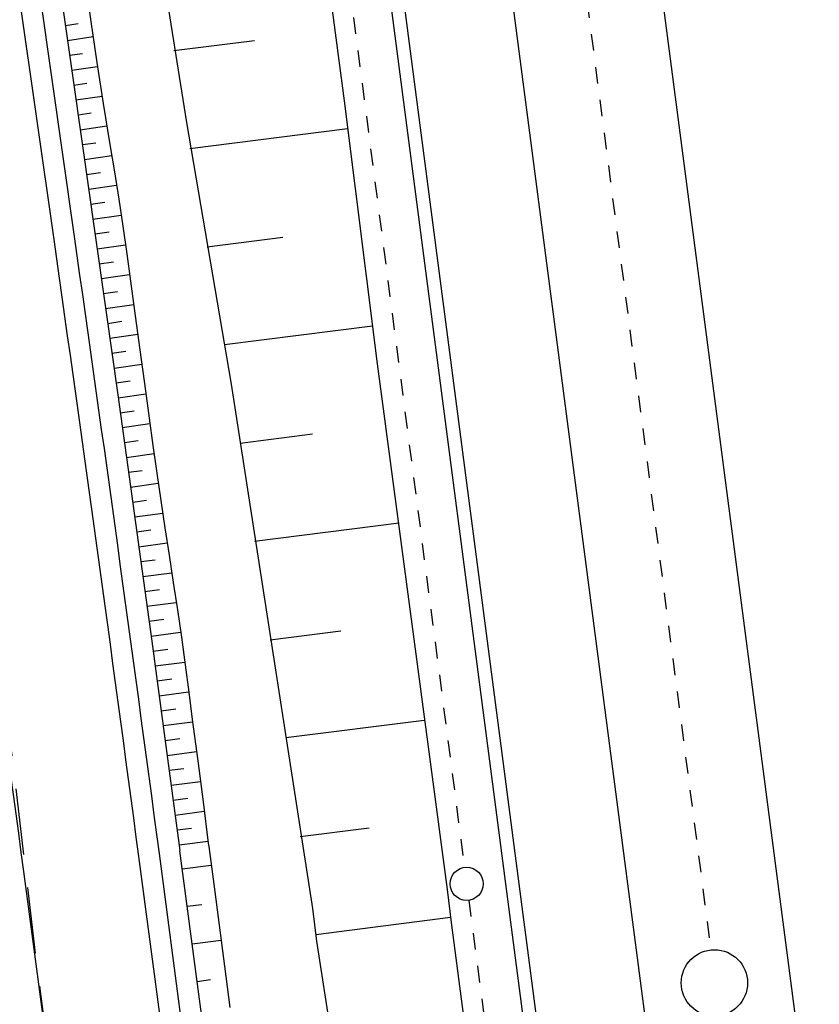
# Model space of a CAD drawing. Extents: x 446224 to 446791, y 446199 to 447379.
# Tile 75 of 113: x 446389 to 446413, y 447132 to 447162. Entities that reach past the tile are written whole.
import ezdxf

# ---------------------------------------------------------------- set-up
doc = ezdxf.new("R2010")
doc.units = 0
doc.header["$LTSCALE"] = 2
doc.header["$MEASUREMENT"] = 0
for name, pattern in [('ACAD_ISO03W100', [0.5, 0.25, -0.25]), ('ACAD_ISO10W100W', [0.5, 0.25, -0.25]), ('AUSGEZOGEN', [0]), ('GESTRICH-X2', [1.5, 1, -0.5])]:
    doc.linetypes.add(name, pattern=pattern)
for name, color, linetype in [('BOESCHG', 250, 'AUSGEZOGEN'), ('DB-Bahnachse', 7, 'CONTINUOUS'), ('DB-Böschungen', 15, 'CONTINUOUS'), ('DB-Gleisachse', 7, 'CONTINUOUS'), ('DB-Kabelanlagen', 15, 'CONTINUOUS'), ('DB-Tiefenentwässerung', 15, 'CONTINUOUS'), ('DB-Wegböschungen', 15, 'CONTINUOUS'), ('DB-Wege', 15, 'CONTINUOUS'), ('STROMLTG', 4, 'AUSGEZOGEN')]:
    doc.layers.add(name, color=color, linetype=linetype)

msp = doc.modelspace()

# ---------------------------------------------------------------- linework, layer by layer
at = {"layer": 'BOESCHG'}
msp.add_lwpolyline([(446480.167, 447162.894, 0.000901), (446482.386, 447143.323, 0.006832), (446482.718, 447140.748, 0.000544), (446482.746, 447140.555, 0.000007), (446485.092, 447124.399, 0.000282), (446486.2, 447116.795, 0.000162), (446488.145, 447103.541)], format="xyb", dxfattribs=at)
at = {"layer": 'DB-Bahnachse', "linetype": 'ACAD_ISO10W100W'}
msp.add_lwpolyline([(446401.594, 447193.878), (446409.477, 447133.527)], dxfattribs=at)
at = {"layer": 'DB-Bahnachse', "linetype": 'Continuous'}
msp.add_circle((446409.586, 447132.533), 1, dxfattribs=at)
at = {"layer": 'DB-Böschungen', "linetype": 'Continuous'}
for p, q in [((446395.18, 447183.933), (446398.413, 447159.143)), ((446398.413, 447159.143), (446399.416, 447151.206)), ((446399.416, 447151.206), (446401.52, 447135.345)), ((446401.52, 447135.345), (446401.646, 447134.353)), ((446401.646, 447134.353), (446404.878, 447109.562))]:
    msp.add_line(p, q, dxfattribs=at)
for points in [[(446383.98, 447218.742), (446385.203, 447211.853), (446385.853, 447207.903), (446389.73, 447183.194), (446393.657, 447158.492), (446395.007, 447150.599), (446397.459, 447134.781), (446397.584, 447133.789), (446401.412, 447109.074), (446404.359, 447089.338), (446405.382, 447084.427), (446409.26, 447059.718), (446409.51, 447057.734), (446412.641, 447034.947), (446413.568, 447028.008), (446414.637, 447020.07)], [(446393.282, 447160.662), (446395.713, 447160.969)], [(446398.52, 447158.3), (446393.757, 447157.698)], [(446394.282, 447154.74), (446396.564, 447155.029)], [(446399.272, 447152.347), (446394.807, 447151.783)], [(446395.282, 447148.819), (446397.465, 447149.095)], [(446400.073, 447146.4), (446395.708, 447145.849)], [(446396.183, 447142.885), (446398.316, 447143.155)], [(446400.825, 447140.448), (446396.658, 447139.921)], [(446397.084, 447136.951), (446399.167, 447137.214)], [(446401.627, 447134.501), (446397.559, 447133.987)]]:
    msp.add_lwpolyline(points, dxfattribs=at)
at = {"layer": 'DB-Gleisachse', "linetype": 'Continuous'}
for p, q in [((446384.08, 447345.526), (446426.409, 447021.37)), ((446379.618, 447344.945), (446421.935, 447020.876))]:
    msp.add_line(p, q, dxfattribs=at)
at = {"layer": 'DB-Kabelanlagen', "linetype": 'Continuous'}
for p, q in [((446375.999, 447344.474), (446411.289, 447074.213)), ((446376.395, 447344.525), (446411.686, 447074.265))]:
    msp.add_line(p, q, dxfattribs=at)
at = {"layer": 'DB-Tiefenentwässerung', "linetype": 'ACAD_ISO03W100'}
for p, q in [((446392.091, 447212.228), (446402.046, 447136.018)), ((446402.176, 447135.026), (446412.175, 447058.474))]:
    msp.add_line(p, q, dxfattribs=at)
at = {"layer": 'DB-Tiefenentwässerung', "linetype": 'Continuous'}
msp.add_circle((446402.111, 447135.522), 0.5, dxfattribs=at)
at = {"layer": 'DB-Wegböschungen', "linetype": 'Continuous'}
for p, q in [((446390.007, 447161.419), (446390.393, 447161.474)), ((446390.071, 447160.969), (446390.843, 447161.081)), ((446390.135, 447160.52), (446390.521, 447160.576)), ((446390.199, 447160.071), (446390.975, 447160.182)), ((446390.262, 447159.621), (446390.653, 447159.678)), ((446390.326, 447159.172), (446391.114, 447159.285)), ((446390.39, 447158.723), (446390.788, 447158.78)), ((446390.454, 447158.273), (446391.258, 447158.389)), ((446390.518, 447157.824), (446390.924, 447157.882)), ((446390.582, 447157.375), (446391.403, 447157.493)), ((446390.646, 447156.925), (446391.061, 447156.985)), ((446390.71, 447156.476), (446391.548, 447156.596)), ((446390.774, 447156.026), (446391.197, 447156.087)), ((446390.838, 447155.577), (446391.688, 447155.699)), ((446390.902, 447155.128), (446391.329, 447155.189)), ((446390.966, 447154.678), (446391.82, 447154.801)), ((446391.03, 447154.229), (446391.456, 447154.29)), ((446391.093, 447153.779), (446391.945, 447153.902)), ((446391.157, 447153.33), (446391.581, 447153.391)), ((446391.22, 447152.881), (446392.067, 447153.002)), ((446391.284, 447152.431), (446391.706, 447152.492)), ((446391.347, 447151.982), (446392.19, 447152.103)), ((446391.41, 447151.532), (446391.831, 447151.593)), ((446391.473, 447151.083), (446392.314, 447151.204)), ((446391.536, 447150.633), (446391.956, 447150.694)), ((446391.599, 447150.184), (446392.437, 447150.304)), ((446391.662, 447149.734), (446392.08, 447149.794)), ((446391.724, 447149.285), (446392.558, 447149.405)), ((446391.787, 447148.835), (446392.203, 447148.895)), ((446391.849, 447148.386), (446392.68, 447148.505)), ((446391.912, 447147.936), (446392.327, 447147.996)), ((446391.974, 447147.486), (446392.807, 447147.606)), ((446392.036, 447147.037), (446392.455, 447147.097)), ((446392.098, 447146.589), (446392.941, 447146.707)), ((446392.16, 447146.141), (446392.585, 447146.198)), ((446392.221, 447145.693), (446393.079, 447145.806)), ((446392.283, 447145.243), (446392.715, 447145.3)), ((446392.345, 447144.793), (446393.217, 447144.908)), ((446392.406, 447144.343), (446392.846, 447144.402)), ((446392.468, 447143.894), (446393.353, 447144.011)), ((446392.529, 447143.444), (446392.974, 447143.503)), ((446392.59, 447142.994), (446393.483, 447143.112)), ((446392.651, 447142.544), (446393.099, 447142.604)), ((446392.712, 447142.095), (446393.607, 447142.213)), ((446392.773, 447141.645), (446393.22, 447141.704)), ((446392.834, 447141.195), (446393.725, 447141.313)), ((446392.895, 447140.745), (446393.339, 447140.804)), ((446392.956, 447140.295), (446393.843, 447140.413)), ((446393.016, 447139.846), (446393.459, 447139.904)), ((446393.076, 447139.396), (446393.961, 447139.513)), ((446393.137, 447138.946), (446393.579, 447139.004)), ((446393.197, 447138.496), (446394.079, 447138.613)), ((446393.257, 447138.046), (446393.698, 447138.104)), ((446393.317, 447137.596), (446394.196, 447137.713)), ((446393.377, 447137.146), (446393.815, 447137.204)), ((446393.437, 447136.696), (446394.31, 447136.812)), ((446393.532, 447135.976), (446394.404, 447136.088)), ((446393.683, 447134.844), (446394.12, 447134.9)), ((446393.833, 447133.711), (446394.702, 447133.822)), ((446393.983, 447132.579), (446394.383, 447132.63))]:
    msp.add_line(p, q, dxfattribs=at)
for points in [[(446390.607, 447162.773), (446390.778, 447161.535), (446390.958, 447160.298), (446391.149, 447159.062), (446391.349, 447157.828), (446391.483, 447157.005), (446391.614, 447156.182), (446391.74, 447155.358), (446391.858, 447154.532), (446391.972, 447153.705), (446392.084, 447152.877), (446392.254, 447151.636), (446392.425, 447150.396), (446392.536, 447149.568), (446392.648, 447148.741), (446392.763, 447147.914), (446392.883, 447147.088), (446393.008, 447146.262), (446393.135, 447145.437), (446393.262, 447144.611), (446393.386, 447143.786), (446393.505, 447142.959), (446393.618, 447142.132), (446393.727, 447141.304), (446393.834, 447140.476), (446393.998, 447139.234), (446394.16, 447137.992), (446394.318, 447136.751), (446394.331, 447136.646)], [(446394.331, 447136.646), (446394.48, 447135.51), (446394.643, 447134.271), (446394.807, 447133.032), (446394.97, 447131.792)]]:
    msp.add_lwpolyline(points, dxfattribs=at)
at = {"layer": 'DB-Wege', "linetype": 'Continuous'}
for p, q in [((446389.663, 447154.961), (446367.101, 447313.545)), ((446390.282, 447155.049), (446367.72, 447313.634)), ((446408.988, 447019.513), (446393.461, 447136.514)), ((446407.749, 447019.348), (446392.222, 447136.35)), ((446408.369, 447019.431), (446392.841, 447136.432)), ((446404.274, 447018.926), (446388.752, 447135.889))]:
    msp.add_line(p, q, dxfattribs=at)
msp.add_lwpolyline([(446389.83, 447162.662), (446390.182, 447160.187), (446390.534, 447157.712), (446390.887, 447155.237), (446391.238, 447152.758), (446391.586, 447150.278), (446391.931, 447147.799), (446392.273, 447145.318), (446392.612, 447142.838), (446392.947, 447140.356), (446393.28, 447137.875), (446393.459, 447136.53)], dxfattribs=at)
for radius in [2001.75, 2002.375, 1998.25]:
    msp.add_arc((444407.87, 446873.006), radius, 7.559538, 8.097262, dxfattribs=at)
at = {"layer": 'STROMLTG', "linetype": 'GESTRICH-X2', "flags": 128}
msp.add_lwpolyline([(446661.027, 446521.236), (446610.028, 446550.175), (446569.736, 446573.397), (446566.04, 446575.86), (446558.147, 446578.289), (446510.256, 446571.584), (446483.455, 446567.982), (446480.78, 446567.461), (446472.145, 446566.607), (446460.944, 446565.795), (446460.26, 446566.778), (446459.234, 446575.153), (446456.628, 446598.926), (446451.977, 446627.651), (446449.062, 446644.374), (446446.957, 446656.017), (446440.225, 446691.73), (446433.765, 446726.345), (446427.041, 446775.04), (446420.765, 446829.114), (446414.949, 446875.448), (446409.837, 446918.77), (446409.691, 446934.861), (446410.243, 446956.863), (446411.11, 446965.53), (446409.52, 446986.473), (446406.775, 447010.16), (446400.593, 447053.593), (446394.865, 447095.832), (446392.255, 447109.822), (446389.123, 447133.297), (446387.727, 447145.049)], dxfattribs=at)

doc.saveas('drawing.dxf')
